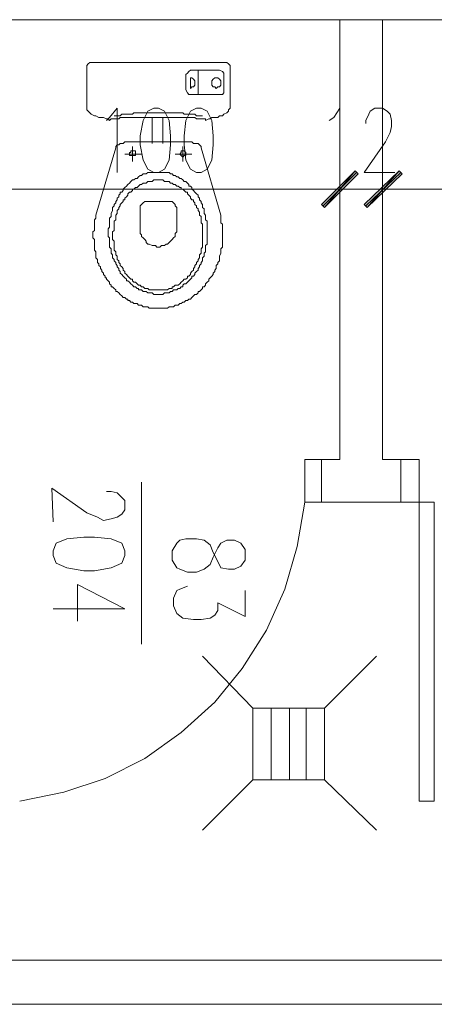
# Model space of a CAD drawing. Header units: inches. Extents: x -1441 to 3871, y -4351 to 2413.
# Tile 173 of 256: x -827 to -711, y -73 to 200. Entities that reach past the tile are written whole.
import ezdxf

# ---------------------------------------------------------------- set-up
doc = ezdxf.new("R2010")
doc.units = ezdxf.units.IN
doc.header["$MEASUREMENT"] = 0
for name, color, linetype in [('at_Entity', 7, 'Continuous'), ('at_Rect', 7, 'Continuous'), ('at_Solid', 7, 'Continuous')]:
    doc.layers.add(name, color=color, linetype=linetype)

msp = doc.modelspace()

# ---------------------------------------------------------------- hatches: boundary and pattern name
at = {"layer": 'at_Solid', "lineweight": 15}
for points in [[(-733.50335, 157.94931), (-741.96611, 147.78828), (-742.81525, 148.63265)], [(-733.50335, 157.94931), (-741.96611, 147.78828), (-742.81525, 148.63265)], [(-732.65422, 157.10018), (-733.50335, 157.94931), (-741.96611, 147.78828)], [(-732.65422, 157.10018), (-733.50335, 157.94931), (-741.96611, 147.78828)], [(-730.96071, 148.63265), (-730.11157, 147.78828), (-721.22425, 157.94931)], [(-730.96071, 148.63265), (-730.11157, 147.78828), (-721.22425, 157.94931)], [(-730.11157, 147.78828), (-721.22425, 157.94931), (-720.37988, 157.10018)], [(-730.11157, 147.78828), (-721.22425, 157.94931), (-720.37988, 157.10018)]]:
    msp.add_hatch(color=7, dxfattribs=at).paths.add_polyline_path(points)

# ---------------------------------------------------------------- linework, layer by layer
at = {"layer": 'at_Entity', "color": 7, "lineweight": 15}
for p, q in [((-513.81513, 199.85284), (-1011.60083, 199.85284)), ((-737.73473, 199.85284), (-737.73473, 77.94429)), ((-725.88019, 77.94429), (-725.88019, 199.85284)), ((-807.99852, 187.15394), (-807.57395, 187.57851)), ((-807.99852, 174.8796), (-807.99852, 187.15394)), ((-807.57395, 187.57851), (-807.15415, 188.00308)), ((-807.15415, 188.00308), (-769.05743, 188.00308)), ((-779.63826, 185.46043), (-779.21369, 185.885)), ((-779.21369, 185.885), (-771.17073, 185.885)), ((-777.10039, 185.885), (-777.10039, 179.11098)), ((-771.17073, 185.885), (-770.32637, 185.46043)), ((-769.05743, 188.00308), (-768.63286, 187.57851)), ((-768.63286, 187.57851), (-768.20829, 187.15394)), ((-768.20829, 187.15394), (-768.20829, 175.30417)), ((-780.4874, 184.61606), (-780.06283, 185.03586)), ((-780.4874, 180.38469), (-780.4874, 184.61606)), ((-780.06283, 185.03586), (-779.63826, 185.46043)), ((-778.7939, 183.76693), (-779.21369, 183.76693)), ((-779.21369, 183.76693), (-779.21369, 182.49799)), ((-778.36933, 183.34713), (-778.7939, 183.76693)), ((-777.94476, 182.92256), (-778.36933, 183.34713)), ((-773.28881, 182.92256), (-772.86901, 183.34713)), ((-772.86901, 183.34713), (-772.44444, 183.76693)), ((-772.44444, 183.76693), (-772.01987, 183.76693)), ((-772.01987, 183.76693), (-771.5953, 183.76693)), ((-771.5953, 183.76693), (-771.17073, 183.34713)), ((-771.17073, 183.34713), (-770.75094, 182.92256)), ((-770.32637, 185.46043), (-769.9018, 185.03586)), ((-769.9018, 185.03586), (-769.9018, 179.53555)), ((-780.06283, 179.53555), (-780.4874, 180.38469)), ((-779.21369, 182.49799), (-779.21369, 180.80448)), ((-779.21369, 180.80448), (-778.7939, 181.22905)), ((-778.7939, 181.22905), (-778.36933, 181.22905)), ((-778.36933, 181.22905), (-777.94476, 181.65362)), ((-777.94476, 181.65362), (-777.94476, 182.92256)), ((-773.28881, 181.65362), (-773.28881, 182.92256)), ((-772.86901, 181.22905), (-773.28881, 181.65362)), ((-772.44444, 181.22905), (-772.86901, 181.22905)), ((-772.01987, 180.80448), (-772.44444, 181.22905)), ((-771.5953, 181.22905), (-772.01987, 180.80448)), ((-771.17073, 181.22905), (-771.5953, 181.22905)), ((-770.75094, 181.65362), (-771.17073, 181.22905)), ((-770.75094, 182.92256), (-770.75094, 181.65362)), ((-779.63826, 179.11098), (-780.06283, 179.53555)), ((-770.32637, 179.11098), (-779.63826, 179.11098)), ((-769.9018, 179.53555), (-770.32637, 179.11098)), ((-807.57395, 174.45503), (-807.99852, 174.8796)), ((-801.64907, 172.76153), (-799.53099, 175.30417)), ((-799.53099, 175.30417), (-799.53099, 157.52475)), ((-789.37473, 175.30417), (-791.06823, 174.45503)), ((-788.10579, 175.30417), (-789.37473, 175.30417)), ((-786.41229, 174.45503), (-788.10579, 175.30417)), ((-777.52496, 175.30417), (-779.21369, 174.45503)), ((-776.25125, 175.30417), (-777.52496, 175.30417)), ((-774.55775, 174.45503), (-776.25125, 175.30417)), ((-768.20829, 175.30417), (-768.63286, 174.8796)), ((-768.63286, 174.8796), (-768.63286, 174.45503)), ((-739.42824, 172.76153), (-737.73473, 175.30417)), ((-737.73473, 175.30417), (-737.73473, 157.52475)), ((-729.2672, 174.45503), (-727.99827, 175.30417)), ((-727.99827, 175.30417), (-725.88019, 175.30417)), ((-725.88019, 175.30417), (-724.61126, 174.45503)), ((-807.15415, 174.03523), (-807.57395, 174.45503)), ((-806.72958, 173.61066), (-807.15415, 174.03523)), ((-805.88521, 173.18609), (-806.72958, 173.61066)), ((-805.46065, 173.18609), (-805.88521, 173.18609)), ((-804.61151, 172.76153), (-805.46065, 173.18609)), ((-803.34257, 172.76153), (-804.61151, 172.76153)), ((-802.4982, 172.34173), (-803.34257, 172.76153)), ((-802.4982, 171.91716), (-801.64907, 172.76153)), ((-802.07363, 172.34173), (-802.4982, 172.34173)), ((-801.64907, 171.91716), (-802.07363, 172.34173)), ((-801.2245, 172.34173), (-801.64907, 171.91716)), ((-799.11119, 172.34173), (-801.2245, 172.34173)), ((-800.38013, 173.18609), (-798.68662, 173.18609)), ((-798.68662, 172.76153), (-799.11119, 172.34173)), ((-798.68662, 173.18609), (-798.26205, 173.61066)), ((-788.10579, 172.76153), (-798.68662, 172.76153)), ((-798.26205, 173.61066), (-795.29961, 173.61066)), ((-795.29961, 173.61066), (-794.87981, 174.03523)), ((-794.87981, 174.03523), (-781.33177, 174.03523)), ((-791.06823, 174.45503), (-792.33717, 171.91716)), ((-789.7993, 172.76153), (-789.7993, 165.5677)), ((-777.94476, 172.76153), (-788.10579, 172.76153)), ((-788.10579, 172.76153), (-787.68122, 172.76153)), ((-786.83685, 172.76153), (-786.83685, 165.5677)), ((-785.14335, 171.91716), (-786.41229, 174.45503)), ((-781.33177, 174.03523), (-780.9072, 173.61066)), ((-780.9072, 173.61066), (-777.94476, 173.61066)), ((-779.21369, 174.45503), (-780.4874, 171.91716)), ((-777.94476, 173.61066), (-777.52496, 173.18609)), ((-777.52496, 172.34173), (-777.94476, 172.76153)), ((-777.52496, 173.18609), (-775.83145, 173.18609)), ((-774.98232, 172.34173), (-777.52496, 172.34173)), ((-774.13795, 172.34173), (-774.98232, 171.91716)), ((-774.98232, 171.91716), (-774.98232, 172.34173)), ((-773.28881, 171.91716), (-774.55775, 174.45503)), ((-773.71338, 172.34173), (-774.13795, 172.34173)), ((-773.28881, 172.76153), (-773.71338, 172.34173)), ((-771.5953, 172.76153), (-773.28881, 172.76153)), ((-771.17073, 173.18609), (-771.5953, 172.76153)), ((-770.32637, 173.18609), (-771.17073, 173.18609)), ((-769.9018, 173.61066), (-770.32637, 173.18609)), ((-769.05743, 174.03523), (-769.9018, 173.61066)), ((-768.63286, 174.45503), (-769.05743, 174.03523)), ((-740.69717, 171.91716), (-739.42824, 172.76153)), ((-730.53614, 171.91716), (-729.69177, 173.61066)), ((-729.69177, 173.61066), (-729.2672, 174.45503)), ((-724.61126, 174.45503), (-723.76689, 173.61066)), ((-723.76689, 173.61066), (-723.34232, 171.91716)), ((-792.33717, 171.91716), (-793.18154, 167.68101)), ((-784.71878, 167.68101), (-785.14335, 171.91716)), ((-780.4874, 171.91716), (-780.9072, 167.68101)), ((-772.86901, 167.68101), (-773.28881, 171.91716)), ((-730.53614, 171.06802), (-730.53614, 171.91716)), ((-723.34232, 170.22365), (-723.76689, 168.53015)), ((-723.34232, 171.91716), (-723.34232, 170.22365)), ((-793.18154, 167.68101), (-793.18154, 165.14314)), ((-784.71878, 165.14314), (-784.71878, 167.68101)), ((-780.9072, 167.68101), (-780.9072, 165.14314)), ((-772.86901, 165.14314), (-772.86901, 167.68101)), ((-723.76689, 168.53015), (-725.03583, 165.99227)), ((-805.46065, 145.67021), (-799.95556, 164.29877)), ((-799.95556, 164.71857), (-799.53099, 165.14314)), ((-799.95556, 164.29877), (-799.95556, 164.71857)), ((-799.53099, 165.14314), (-799.11119, 165.14314)), ((-799.11119, 165.14314), (-798.68662, 165.5677)), ((-798.68662, 165.5677), (-797.84226, 165.5677)), ((-797.84226, 165.5677), (-797.41769, 165.99227)), ((-797.41769, 165.99227), (-796.14875, 165.99227)), ((-796.14875, 165.99227), (-788.10579, 165.99227)), ((-795.29961, 164.71857), (-795.29961, 160.48719)), ((-793.18154, 165.14314), (-792.33717, 160.91176)), ((-788.10579, 165.99227), (-780.06283, 165.99227)), ((-785.14335, 160.91176), (-784.71878, 165.14314)), ((-781.33177, 164.71857), (-781.33177, 160.48719)), ((-780.9072, 165.14314), (-780.4874, 160.91176)), ((-780.06283, 165.99227), (-778.7939, 165.99227)), ((-778.7939, 165.99227), (-778.36933, 165.5677)), ((-778.36933, 165.5677), (-777.10039, 165.5677)), ((-777.10039, 165.5677), (-776.67582, 165.14314)), ((-776.67582, 165.14314), (-776.25125, 164.71857)), ((-776.25125, 164.71857), (-776.25125, 164.29877)), ((-776.25125, 164.29877), (-770.75094, 145.67021)), ((-773.28881, 160.91176), (-772.86901, 165.14314)), ((-725.03583, 165.99227), (-730.96071, 157.52475)), ((-797.41769, 162.60526), (-792.76174, 162.60526)), ((-795.72418, 163.02983), (-796.14875, 163.02983)), ((-796.14875, 163.02983), (-796.14875, 162.18069)), ((-796.14875, 162.18069), (-795.29961, 162.18069)), ((-794.45524, 163.44963), (-795.72418, 163.44963)), ((-795.72418, 163.44963), (-795.72418, 163.02983)), ((-795.29961, 162.18069), (-795.29961, 161.75612)), ((-795.29961, 161.75612), (-795.29961, 162.18069)), ((-795.29961, 162.18069), (-794.87981, 162.18069)), ((-794.87981, 162.18069), (-794.45524, 162.18069)), ((-794.45524, 162.60526), (-794.45524, 163.44963)), ((-794.45524, 162.18069), (-794.45524, 162.60526)), ((-783.44984, 162.60526), (-778.7939, 162.60526)), ((-782.17614, 162.60526), (-781.75634, 163.02983)), ((-781.75634, 162.18069), (-782.17614, 162.60526)), ((-781.75634, 163.02983), (-781.75634, 163.44963)), ((-781.75634, 163.44963), (-780.9072, 163.44963)), ((-781.33177, 161.75612), (-781.75634, 162.18069)), ((-780.9072, 162.18069), (-781.33177, 161.75612)), ((-780.9072, 163.44963), (-780.4874, 163.02983)), ((-780.4874, 162.18069), (-780.9072, 162.18069)), ((-780.4874, 163.02983), (-780.4874, 162.60526)), ((-780.4874, 162.60526), (-780.4874, 162.18069)), ((-792.33717, 160.91176), (-791.06823, 158.36911)), ((-791.06823, 158.36911), (-789.37473, 157.52475)), ((-788.10579, 157.52475), (-786.41229, 158.36911)), ((-786.41229, 158.36911), (-785.14335, 160.91176)), ((-780.4874, 160.91176), (-779.21369, 158.36911)), ((-779.21369, 158.36911), (-777.52496, 157.52475)), ((-776.25125, 157.52475), (-774.55775, 158.36911)), ((-774.55775, 158.36911), (-773.28881, 160.91176)), ((-737.73473, 160.48719), (-737.73473, 145.25041)), ((-737.73473, 160.48719), (-737.73473, 145.25041)), ((-725.88019, 145.25041), (-725.88019, 160.48719)), ((-725.88019, 145.25041), (-725.88019, 160.48719)), ((-794.45524, 155.83124), (-794.87981, 155.40667)), ((-794.03068, 155.83124), (-794.45524, 155.83124)), ((-793.60611, 156.25581), (-794.03068, 155.83124)), ((-793.18154, 156.67561), (-793.60611, 156.25581)), ((-792.76174, 156.67561), (-793.18154, 156.67561)), ((-792.33717, 157.10018), (-792.76174, 156.67561)), ((-791.4928, 157.10018), (-792.33717, 157.10018)), ((-791.06823, 157.52475), (-791.4928, 157.10018)), ((-788.10579, 157.52475), (-791.06823, 157.52475)), ((-789.37473, 157.52475), (-788.10579, 157.52475)), ((-785.14335, 157.52475), (-788.10579, 157.52475)), ((-784.71878, 157.10018), (-785.14335, 157.52475)), ((-784.29421, 157.10018), (-784.71878, 157.10018)), ((-783.87441, 156.67561), (-784.29421, 157.10018)), ((-783.44984, 156.67561), (-783.87441, 156.67561)), ((-783.02527, 156.25581), (-783.44984, 156.67561)), ((-782.60071, 156.25581), (-783.02527, 156.25581)), ((-782.17614, 155.83124), (-782.60071, 156.25581)), ((-781.75634, 155.83124), (-782.17614, 155.83124)), ((-781.33177, 155.40667), (-781.75634, 155.83124)), ((-777.52496, 157.52475), (-776.25125, 157.52475)), ((-742.81525, 148.63265), (-733.50335, 157.94931)), ((-742.81525, 148.63265), (-733.50335, 157.94931)), ((-742.39068, 148.21285), (-733.07401, 157.52475)), ((-742.39068, 148.21285), (-733.07401, 157.52475)), ((-733.50335, 157.94931), (-741.96611, 147.78828)), ((-733.50335, 157.94931), (-741.96611, 147.78828)), ((-733.50335, 157.94931), (-741.96611, 147.78828)), ((-733.50335, 157.94931), (-741.96611, 147.78828)), ((-741.96611, 147.78828), (-732.65422, 157.10018)), ((-741.96611, 147.78828), (-732.65422, 157.10018)), ((-732.65422, 157.10018), (-733.50335, 157.94931)), ((-732.65422, 157.10018), (-733.50335, 157.94931)), ((-721.22425, 157.94931), (-730.96071, 148.63265)), ((-721.22425, 157.94931), (-730.96071, 148.63265)), ((-730.96071, 157.52475), (-722.49795, 157.52475)), ((-720.79968, 157.52475), (-730.53614, 148.21285)), ((-720.79968, 157.52475), (-730.53614, 148.21285)), ((-730.11157, 147.78828), (-721.22425, 157.94931)), ((-730.11157, 147.78828), (-721.22425, 157.94931)), ((-730.11157, 147.78828), (-721.22425, 157.94931)), ((-730.11157, 147.78828), (-721.22425, 157.94931)), ((-720.37988, 157.10018), (-730.11157, 147.78828)), ((-720.37988, 157.10018), (-730.11157, 147.78828)), ((-721.22425, 157.94931), (-720.37988, 157.10018)), ((-721.22425, 157.94931), (-720.37988, 157.10018)), ((-797.41769, 153.29337), (-797.84226, 152.8688)), ((-796.99312, 153.71316), (-797.41769, 153.29337)), ((-796.56855, 154.13773), (-796.99312, 153.71316)), ((-796.14875, 154.5623), (-796.56855, 154.13773)), ((-795.72418, 154.98687), (-796.14875, 154.5623)), ((-795.29961, 155.40667), (-795.72418, 154.98687)), ((-794.87981, 155.40667), (-795.29961, 155.40667)), ((-794.45524, 153.29337), (-794.87981, 152.8688)), ((-794.03068, 153.29337), (-794.45524, 153.29337)), ((-793.60611, 153.71316), (-794.03068, 153.29337)), ((-793.18154, 154.13773), (-793.60611, 153.71316)), ((-792.76174, 154.13773), (-793.18154, 154.13773)), ((-792.33717, 154.5623), (-792.76174, 154.13773)), ((-791.4928, 154.5623), (-792.33717, 154.5623)), ((-791.06823, 154.98687), (-791.4928, 154.5623)), ((-789.7993, 154.98687), (-791.06823, 154.98687)), ((-789.37473, 155.40667), (-789.7993, 154.98687)), ((-788.10579, 155.40667), (-789.37473, 155.40667)), ((-786.83685, 155.40667), (-788.10579, 155.40667)), ((-786.41229, 154.98687), (-786.83685, 155.40667)), ((-785.14335, 154.98687), (-786.41229, 154.98687)), ((-784.71878, 154.5623), (-785.14335, 154.98687)), ((-784.29421, 154.5623), (-784.71878, 154.5623)), ((-783.87441, 154.13773), (-784.29421, 154.5623)), ((-783.44984, 154.13773), (-783.87441, 154.13773)), ((-783.02527, 153.71316), (-783.44984, 154.13773)), ((-782.60071, 153.71316), (-783.02527, 153.71316)), ((-782.17614, 153.29337), (-782.60071, 153.71316)), ((-781.75634, 153.29337), (-782.17614, 153.29337)), ((-781.75634, 152.8688), (-781.75634, 153.29337)), ((-780.9072, 154.98687), (-781.33177, 155.40667)), ((-780.4874, 154.98687), (-780.9072, 154.98687)), ((-780.06283, 154.5623), (-780.4874, 154.98687)), ((-779.63826, 154.13773), (-780.06283, 154.5623)), ((-779.63826, 153.71316), (-779.63826, 154.13773)), ((-779.21369, 153.71316), (-779.63826, 153.71316)), ((-778.7939, 153.29337), (-779.21369, 153.71316)), ((-778.7939, 152.8688), (-778.7939, 153.29337)), ((-743.23505, 152.8688), (-832.1274, 152.8688)), ((-799.11119, 150.75072), (-799.53099, 150.33092)), ((-799.53099, 150.33092), (-799.53099, 149.90636)), ((-798.68662, 151.59986), (-799.11119, 151.17529)), ((-799.11119, 151.17529), (-799.11119, 150.75072)), ((-798.26205, 152.02443), (-798.68662, 152.02443)), ((-798.68662, 152.02443), (-798.68662, 151.59986)), ((-797.84226, 152.44423), (-798.26205, 152.02443)), ((-797.84226, 152.8688), (-797.84226, 152.44423)), ((-796.99312, 150.75072), (-797.41769, 150.33092)), ((-797.41769, 150.33092), (-797.41769, 149.90636)), ((-796.56855, 151.17529), (-796.99312, 150.75072)), ((-796.14875, 152.02443), (-796.56855, 151.59986)), ((-796.56855, 151.59986), (-796.56855, 151.17529)), ((-795.72418, 152.02443), (-796.14875, 152.02443)), ((-795.29961, 152.44423), (-795.72418, 152.02443)), ((-794.87981, 152.8688), (-795.29961, 152.8688)), ((-795.29961, 152.8688), (-795.29961, 152.44423)), ((-781.33177, 152.8688), (-781.75634, 152.8688)), ((-780.9072, 152.44423), (-781.33177, 152.8688)), ((-780.4874, 152.02443), (-780.9072, 152.44423)), ((-780.06283, 152.02443), (-780.4874, 152.02443)), ((-780.06283, 151.59986), (-780.06283, 152.02443)), ((-779.63826, 151.17529), (-780.06283, 151.59986)), ((-779.21369, 150.75072), (-779.63826, 151.17529)), ((-779.21369, 150.33092), (-779.21369, 150.75072)), ((-778.7939, 149.90636), (-779.21369, 150.33092)), ((-778.36933, 152.44423), (-778.7939, 152.8688)), ((-777.94476, 152.02443), (-778.36933, 152.44423)), ((-777.52496, 151.59986), (-777.94476, 152.02443)), ((-777.10039, 151.17529), (-777.52496, 151.59986)), ((-777.10039, 150.75072), (-777.10039, 151.17529)), ((-776.67582, 150.33092), (-777.10039, 150.75072)), ((-776.67582, 149.90636), (-776.67582, 150.33092)), ((-743.23505, 152.8688), (-748.74013, 152.8688)), ((-745.77769, 152.8688), (-729.2672, 152.8688)), ((-745.77769, 152.8688), (-729.2672, 152.8688)), ((-725.88019, 152.8688), (-737.73473, 152.8688)), ((-717.41744, 152.8688), (-733.92315, 152.8688)), ((-717.41744, 152.8688), (-733.92315, 152.8688)), ((-719.95531, 152.8688), (-714.45499, 152.8688)), ((-719.95531, 152.8688), (-631.48753, 152.8688)), ((-800.38013, 148.21285), (-800.8047, 147.78828)), ((-800.8047, 147.78828), (-800.8047, 146.94391)), ((-799.95556, 149.05722), (-800.38013, 148.63265)), ((-800.38013, 148.63265), (-800.38013, 148.21285)), ((-799.53099, 149.90636), (-799.95556, 149.48179)), ((-799.95556, 149.48179), (-799.95556, 149.05722)), ((-798.68662, 148.21285), (-799.11119, 147.78828)), ((-799.11119, 147.78828), (-799.11119, 147.36371)), ((-798.26205, 149.05722), (-798.68662, 148.63265)), ((-798.68662, 148.63265), (-798.68662, 148.21285)), ((-797.84226, 149.48179), (-798.26205, 149.05722)), ((-797.41769, 149.90636), (-797.84226, 149.90636)), ((-797.84226, 149.90636), (-797.84226, 149.48179)), ((-792.76174, 148.63265), (-793.18154, 148.21285)), ((-793.18154, 148.21285), (-793.18154, 140.58969)), ((-792.33717, 149.05722), (-792.76174, 148.63265)), ((-791.9126, 149.48179), (-792.33717, 149.05722)), ((-788.52559, 149.48179), (-791.9126, 149.48179)), ((-784.29421, 149.48179), (-788.52559, 149.48179)), ((-783.87441, 149.05722), (-784.29421, 149.48179)), ((-783.44984, 148.63265), (-783.87441, 149.05722)), ((-783.44984, 148.21285), (-783.44984, 148.63265)), ((-783.02527, 147.78828), (-783.44984, 148.21285)), ((-783.02527, 141.01903), (-783.02527, 147.78828)), ((-778.36933, 149.90636), (-778.7939, 149.90636)), ((-778.36933, 149.48179), (-778.36933, 149.90636)), ((-777.94476, 149.05722), (-778.36933, 149.48179)), ((-777.94476, 148.63265), (-777.94476, 149.05722)), ((-777.52496, 148.21285), (-777.94476, 148.63265)), ((-777.52496, 147.78828), (-777.52496, 148.21285)), ((-777.10039, 147.36371), (-777.52496, 147.78828)), ((-776.25125, 149.48179), (-776.67582, 149.90636)), ((-776.25125, 149.05722), (-776.25125, 149.48179)), ((-775.83145, 148.63265), (-776.25125, 149.05722)), ((-775.83145, 147.78828), (-775.83145, 148.63265)), ((-775.40688, 147.36371), (-775.83145, 147.78828)), ((-741.96611, 147.78828), (-742.81525, 148.63265)), ((-741.96611, 147.78828), (-742.81525, 148.63265)), ((-730.96071, 148.63265), (-730.11157, 147.78828)), ((-730.96071, 148.63265), (-730.11157, 147.78828)), ((-805.88521, 144.40127), (-805.46065, 144.82584)), ((-805.46065, 144.82584), (-805.46065, 145.67021)), ((-801.2245, 145.25041), (-801.64907, 144.82584)), ((-801.64907, 144.82584), (-801.64907, 142.28796)), ((-800.8047, 146.94391), (-801.2245, 146.09477)), ((-801.2245, 146.09477), (-801.2245, 145.25041)), ((-799.53099, 146.09477), (-799.95556, 145.67021)), ((-799.95556, 145.67021), (-799.95556, 144.40127)), ((-799.11119, 147.36371), (-799.53099, 146.94391)), ((-799.53099, 146.94391), (-799.53099, 146.09477)), ((-777.10039, 146.94391), (-777.10039, 147.36371)), ((-776.67582, 146.51934), (-777.10039, 146.94391)), ((-776.67582, 145.67021), (-776.67582, 146.51934)), ((-776.25125, 145.25041), (-776.67582, 145.67021)), ((-776.25125, 143.5569), (-776.25125, 145.25041)), ((-775.40688, 146.09477), (-775.40688, 147.36371)), ((-774.98232, 145.67021), (-775.40688, 146.09477)), ((-774.98232, 144.40127), (-774.98232, 145.67021)), ((-770.75094, 145.67021), (-770.75094, 143.5569)), ((-805.88521, 141.43883), (-805.88521, 144.40127)), ((-801.64907, 142.28796), (-802.07363, 141.8634)), ((-799.95556, 144.40127), (-800.38013, 143.98147)), ((-800.38013, 143.98147), (-800.38013, 141.43883)), ((-775.83145, 143.13233), (-776.25125, 143.5569)), ((-775.83145, 136.78288), (-775.83145, 143.13233)), ((-774.55775, 143.98147), (-774.98232, 144.40127)), ((-774.55775, 137.62725), (-774.55775, 143.98147)), ((-770.75094, 143.5569), (-770.32637, 143.13233)), ((-770.32637, 143.13233), (-770.32637, 140.16989)), ((-806.30501, 141.01903), (-805.88521, 141.43883)), ((-806.30501, 140.16989), (-806.30501, 141.01903)), ((-806.30501, 139.32075), (-806.30501, 140.16989)), ((-805.88521, 138.90095), (-806.30501, 139.32075)), ((-802.07363, 141.8634), (-802.07363, 139.74532)), ((-802.07363, 139.74532), (-801.64907, 139.32075)), ((-801.64907, 139.32075), (-801.64907, 136.78288)), ((-800.38013, 141.43883), (-800.8047, 141.01903)), ((-800.8047, 141.01903), (-800.8047, 138.90095)), ((-793.18154, 140.58969), (-792.76174, 140.16989)), ((-792.76174, 140.16989), (-792.76174, 139.74532)), ((-792.76174, 139.74532), (-792.33717, 139.32075)), ((-792.33717, 139.32075), (-791.9126, 138.90095)), ((-784.29421, 138.90095), (-783.87441, 139.32075)), ((-783.87441, 139.32075), (-783.44984, 139.74532)), ((-783.44984, 140.58969), (-783.02527, 141.01903)), ((-783.44984, 139.74532), (-783.44984, 140.58969)), ((-770.32637, 140.16989), (-770.32637, 136.78288)), ((-805.88521, 135.93851), (-805.88521, 138.90095)), ((-801.64907, 136.78288), (-801.2245, 136.35831)), ((-800.8047, 138.90095), (-800.38013, 138.47638)), ((-800.38013, 138.47638), (-800.38013, 135.93851)), ((-791.9126, 138.90095), (-791.4928, 138.47638)), ((-791.4928, 138.47638), (-791.4928, 138.05182)), ((-791.4928, 138.05182), (-791.06823, 137.62725)), ((-791.06823, 137.62725), (-790.64366, 137.62725)), ((-790.64366, 137.62725), (-789.7993, 137.20745)), ((-789.7993, 137.20745), (-788.95016, 137.20745)), ((-788.95016, 137.20745), (-788.52559, 136.78288)), ((-788.52559, 136.78288), (-787.68122, 136.78288)), ((-787.68122, 136.78288), (-787.25665, 137.20745)), ((-787.25665, 137.20745), (-786.41229, 137.20745)), ((-786.41229, 137.20745), (-785.98772, 137.62725)), ((-785.98772, 137.62725), (-785.56315, 137.62725)), ((-785.56315, 137.62725), (-785.14335, 138.05182)), ((-785.14335, 138.05182), (-784.71878, 138.47638)), ((-784.71878, 138.47638), (-784.29421, 138.90095)), ((-776.25125, 136.35831), (-775.83145, 136.78288)), ((-774.98232, 137.20745), (-774.55775, 137.62725)), ((-774.98232, 135.51394), (-774.98232, 137.20745)), ((-770.32637, 136.78288), (-770.75094, 136.35831)), ((-805.46065, 135.51394), (-805.88521, 135.93851)), ((-805.46065, 133.82044), (-805.46065, 135.51394)), ((-805.03608, 133.39587), (-805.46065, 133.82044)), ((-801.2245, 136.35831), (-801.2245, 135.08937)), ((-801.2245, 135.08937), (-800.8047, 134.6648)), ((-800.8047, 134.6648), (-800.8047, 133.82044)), ((-800.8047, 133.82044), (-800.38013, 133.39587)), ((-800.38013, 135.93851), (-799.95556, 135.51394)), ((-799.95556, 135.51394), (-799.95556, 134.6648)), ((-799.95556, 134.6648), (-799.53099, 134.24501)), ((-799.53099, 134.24501), (-799.53099, 133.39587)), ((-777.10039, 133.39587), (-776.67582, 133.82044)), ((-776.67582, 134.6648), (-776.25125, 135.08937)), ((-776.67582, 133.82044), (-776.67582, 134.6648)), ((-776.25125, 135.08937), (-776.25125, 136.35831)), ((-775.83145, 133.82044), (-775.40688, 134.24501)), ((-775.83145, 132.97607), (-775.83145, 133.82044)), ((-775.40688, 135.08937), (-774.98232, 135.51394)), ((-775.40688, 134.24501), (-775.40688, 135.08937)), ((-770.75094, 135.08937), (-771.17073, 134.24501)), ((-771.17073, 134.24501), (-771.17073, 132.97607)), ((-770.75094, 136.35831), (-770.75094, 135.08937)), ((-805.03608, 132.5515), (-805.03608, 133.39587)), ((-804.61151, 132.12693), (-805.03608, 132.5515)), ((-804.61151, 131.70236), (-804.61151, 132.12693)), ((-804.19171, 131.28256), (-804.61151, 131.70236)), ((-804.19171, 130.85799), (-804.19171, 131.28256)), ((-800.38013, 133.39587), (-800.38013, 132.97607)), ((-800.38013, 132.97607), (-799.95556, 132.5515)), ((-799.95556, 132.5515), (-799.95556, 132.12693)), ((-799.95556, 132.12693), (-799.53099, 131.70236)), ((-799.53099, 133.39587), (-799.11119, 132.97607)), ((-799.53099, 131.70236), (-799.53099, 131.28256)), ((-799.53099, 131.28256), (-799.11119, 130.85799)), ((-799.11119, 132.97607), (-799.11119, 132.5515)), ((-799.11119, 132.5515), (-798.68662, 132.12693)), ((-798.68662, 132.12693), (-798.68662, 131.70236)), ((-798.68662, 131.70236), (-798.26205, 131.28256)), ((-798.26205, 131.28256), (-797.84226, 130.85799)), ((-778.36933, 130.85799), (-777.94476, 131.28256)), ((-777.94476, 131.70236), (-777.52496, 132.12693)), ((-777.94476, 131.28256), (-777.94476, 131.70236)), ((-777.52496, 132.5515), (-777.10039, 132.97607)), ((-777.52496, 132.12693), (-777.52496, 132.5515)), ((-777.10039, 132.97607), (-777.10039, 133.39587)), ((-777.10039, 130.85799), (-776.67582, 131.28256)), ((-776.67582, 131.70236), (-776.25125, 132.12693)), ((-776.67582, 131.28256), (-776.67582, 131.70236)), ((-776.25125, 132.5515), (-775.83145, 132.97607)), ((-776.25125, 132.12693), (-776.25125, 132.5515)), ((-771.5953, 132.12693), (-772.01987, 131.70236)), ((-772.01987, 131.70236), (-772.01987, 130.85799)), ((-771.17073, 132.97607), (-771.5953, 132.5515)), ((-771.5953, 132.5515), (-771.5953, 132.12693)), ((-803.76714, 130.43343), (-804.19171, 130.85799)), ((-803.76714, 130.01363), (-803.76714, 130.43343)), ((-803.34257, 129.58429), (-803.76714, 130.01363)), ((-803.34257, 129.16449), (-803.34257, 129.58429)), ((-802.92277, 128.73992), (-803.34257, 129.16449)), ((-802.92277, 128.31535), (-802.92277, 128.73992)), ((-799.11119, 130.85799), (-799.11119, 130.43343)), ((-799.11119, 130.43343), (-798.68662, 130.01363)), ((-798.68662, 130.01363), (-798.68662, 129.58429)), ((-798.68662, 129.58429), (-798.26205, 129.16449)), ((-798.26205, 129.16449), (-797.84226, 128.73992)), ((-797.84226, 130.85799), (-797.84226, 130.43343)), ((-797.84226, 130.43343), (-797.41769, 130.01363)), ((-797.84226, 128.73992), (-797.41769, 128.31535)), ((-797.41769, 130.01363), (-797.41769, 129.58429)), ((-797.41769, 129.58429), (-796.99312, 129.16449)), ((-796.99312, 129.16449), (-796.56855, 128.73992)), ((-796.56855, 128.73992), (-796.14875, 128.31535)), ((-780.06283, 128.31535), (-780.06283, 128.73992)), ((-780.06283, 128.73992), (-779.63826, 128.73992)), ((-779.63826, 128.73992), (-779.21369, 129.16449)), ((-779.21369, 129.58429), (-778.7939, 130.01363)), ((-779.21369, 129.16449), (-779.21369, 129.58429)), ((-778.7939, 130.01363), (-778.36933, 130.43343)), ((-778.7939, 128.31535), (-778.7939, 128.73992)), ((-778.7939, 128.73992), (-778.36933, 128.73992)), ((-778.36933, 130.43343), (-778.36933, 130.85799)), ((-778.36933, 128.73992), (-777.94476, 129.16449)), ((-777.94476, 129.58429), (-777.52496, 130.01363)), ((-777.94476, 129.16449), (-777.94476, 129.58429)), ((-777.52496, 130.01363), (-777.10039, 130.43343)), ((-777.10039, 130.43343), (-777.10039, 130.85799)), ((-773.28881, 128.73992), (-773.71338, 128.31535)), ((-772.86901, 129.16449), (-773.28881, 128.73992)), ((-772.44444, 130.01363), (-772.86901, 129.58429)), ((-772.86901, 129.58429), (-772.86901, 129.16449)), ((-772.01987, 130.85799), (-772.44444, 130.43343)), ((-772.44444, 130.43343), (-772.44444, 130.01363)), ((-802.4982, 128.31535), (-802.92277, 128.31535)), ((-802.4982, 127.89555), (-802.4982, 128.31535)), ((-802.07363, 127.47098), (-802.4982, 127.89555)), ((-801.64907, 127.04641), (-802.07363, 127.47098)), ((-801.64907, 126.62185), (-801.64907, 127.04641)), ((-801.2245, 126.20205), (-801.64907, 126.62185)), ((-801.2245, 125.77748), (-801.2245, 126.20205)), ((-800.8047, 125.77748), (-801.2245, 125.77748)), ((-800.38013, 125.35291), (-800.8047, 125.77748)), ((-797.41769, 128.31535), (-796.99312, 127.89555)), ((-796.99312, 127.89555), (-796.99312, 127.47098)), ((-796.99312, 127.47098), (-796.56855, 127.47098)), ((-796.56855, 127.47098), (-796.14875, 127.04641)), ((-796.14875, 128.31535), (-795.72418, 127.89555)), ((-796.14875, 127.04641), (-795.72418, 126.62185)), ((-795.72418, 127.89555), (-795.29961, 127.89555)), ((-795.72418, 126.62185), (-795.29961, 126.20205)), ((-795.29961, 127.89555), (-795.29961, 127.47098)), ((-795.29961, 127.47098), (-794.87981, 127.04641)), ((-795.29961, 126.20205), (-794.87981, 125.77748)), ((-794.87981, 127.04641), (-794.45524, 127.04641)), ((-794.87981, 125.77748), (-794.45524, 125.77748)), ((-794.45524, 127.04641), (-794.03068, 126.62185)), ((-794.45524, 125.77748), (-794.03068, 125.35291)), ((-794.03068, 126.62185), (-793.60611, 126.20205)), ((-793.60611, 126.20205), (-793.18154, 126.20205)), ((-793.18154, 126.20205), (-792.76174, 125.77748)), ((-792.76174, 125.77748), (-792.33717, 125.77748)), ((-792.33717, 125.77748), (-791.9126, 125.35291)), ((-784.29421, 125.35291), (-784.29421, 125.77748)), ((-784.29421, 125.77748), (-783.87441, 125.77748)), ((-783.87441, 125.77748), (-783.44984, 126.20205)), ((-783.44984, 126.20205), (-782.60071, 126.20205)), ((-782.60071, 126.20205), (-782.17614, 126.62185)), ((-782.17614, 126.62185), (-781.75634, 127.04641)), ((-782.17614, 125.35291), (-781.75634, 125.77748)), ((-781.75634, 127.04641), (-781.33177, 127.47098)), ((-781.75634, 125.77748), (-781.33177, 125.77748)), ((-781.33177, 127.47098), (-780.9072, 127.89555)), ((-781.33177, 126.20205), (-780.9072, 126.62185)), ((-781.33177, 125.77748), (-781.33177, 126.20205)), ((-780.9072, 127.89555), (-780.4874, 127.89555)), ((-780.9072, 126.62185), (-780.4874, 126.62185)), ((-780.4874, 127.89555), (-780.06283, 128.31535)), ((-780.4874, 126.62185), (-780.06283, 127.04641)), ((-780.06283, 127.04641), (-779.63826, 127.47098)), ((-779.63826, 127.47098), (-779.21369, 127.89555)), ((-779.21369, 127.89555), (-778.7939, 128.31535)), ((-775.40688, 125.77748), (-775.83145, 125.77748)), ((-775.83145, 125.77748), (-775.83145, 125.35291)), ((-774.98232, 126.20205), (-775.40688, 125.77748)), ((-774.55775, 127.04641), (-774.98232, 126.62185)), ((-774.98232, 126.62185), (-774.98232, 126.20205)), ((-774.13795, 127.47098), (-774.55775, 127.04641)), ((-773.71338, 128.31535), (-774.13795, 127.89555)), ((-774.13795, 127.89555), (-774.13795, 127.47098)), ((-799.95556, 124.93311), (-800.38013, 125.35291)), ((-799.95556, 124.50854), (-799.95556, 124.93311)), ((-799.53099, 124.50854), (-799.95556, 124.50854)), ((-799.11119, 124.08397), (-799.53099, 124.50854)), ((-798.68662, 123.6594), (-799.11119, 124.08397)), ((-798.26205, 123.2396), (-798.68662, 123.6594)), ((-797.84226, 122.81504), (-798.26205, 123.2396)), ((-794.03068, 125.35291), (-793.60611, 125.35291)), ((-793.60611, 125.35291), (-793.60611, 124.93311)), ((-793.60611, 124.93311), (-792.76174, 124.93311)), ((-792.76174, 124.93311), (-792.33717, 124.50854)), ((-792.33717, 124.50854), (-791.4928, 124.50854)), ((-791.9126, 125.35291), (-791.06823, 125.35291)), ((-791.4928, 124.50854), (-791.06823, 124.08397)), ((-791.06823, 125.35291), (-790.64366, 124.93311)), ((-791.06823, 124.08397), (-789.7993, 124.08397)), ((-790.64366, 124.93311), (-785.56315, 124.93311)), ((-789.7993, 124.08397), (-789.37473, 123.6594)), ((-789.37473, 123.6594), (-786.83685, 123.6594)), ((-786.83685, 123.6594), (-786.41229, 124.08397)), ((-786.41229, 124.08397), (-785.14335, 124.08397)), ((-785.56315, 124.93311), (-785.14335, 125.35291)), ((-785.14335, 125.35291), (-784.29421, 125.35291)), ((-785.14335, 124.08397), (-784.71878, 124.50854)), ((-784.71878, 124.50854), (-784.29421, 124.50854)), ((-784.29421, 124.50854), (-783.87441, 124.93311)), ((-783.87441, 124.93311), (-783.02527, 124.93311)), ((-783.02527, 124.93311), (-782.60071, 125.35291)), ((-782.60071, 125.35291), (-782.17614, 125.35291)), ((-778.36933, 123.2396), (-778.7939, 122.81504)), ((-777.94476, 123.6594), (-778.36933, 123.2396)), ((-777.52496, 123.6594), (-777.94476, 123.6594)), ((-777.10039, 124.08397), (-777.52496, 123.6594)), ((-776.67582, 124.50854), (-777.10039, 124.50854)), ((-777.10039, 124.50854), (-777.10039, 124.08397)), ((-776.25125, 124.93311), (-776.67582, 124.50854)), ((-775.83145, 125.35291), (-776.25125, 124.93311)), ((-797.41769, 122.81504), (-797.84226, 122.81504)), ((-796.99312, 122.39047), (-797.41769, 122.81504)), ((-796.56855, 122.39047), (-796.99312, 122.39047)), ((-796.56855, 121.97067), (-796.56855, 122.39047)), ((-796.14875, 121.97067), (-796.56855, 121.97067)), ((-795.72418, 121.5461), (-796.14875, 121.97067)), ((-795.29961, 121.5461), (-795.72418, 121.5461)), ((-794.87981, 121.12153), (-795.29961, 121.5461)), ((-794.03068, 121.12153), (-794.87981, 121.12153)), ((-793.60611, 120.69696), (-794.03068, 121.12153)), ((-792.76174, 120.69696), (-793.60611, 120.69696)), ((-792.33717, 120.27716), (-792.76174, 120.69696)), ((-791.06823, 120.27716), (-792.33717, 120.27716)), ((-790.64366, 119.85259), (-791.06823, 120.27716)), ((-785.14335, 120.27716), (-785.56315, 119.85259)), ((-783.87441, 120.27716), (-785.14335, 120.27716)), ((-783.44984, 120.69696), (-783.87441, 120.27716)), ((-782.60071, 120.69696), (-783.44984, 120.69696)), ((-782.17614, 121.12153), (-782.60071, 120.69696)), ((-781.75634, 121.12153), (-782.17614, 121.12153)), ((-781.33177, 121.5461), (-781.75634, 121.12153)), ((-780.9072, 121.5461), (-781.33177, 121.5461)), ((-780.4874, 121.97067), (-780.9072, 121.5461)), ((-780.06283, 121.97067), (-780.4874, 121.97067)), ((-779.63826, 122.39047), (-780.06283, 121.97067)), ((-779.21369, 122.39047), (-779.63826, 122.39047)), ((-778.7939, 122.81504), (-779.21369, 122.39047)), ((-788.10579, 119.85259), (-790.64366, 119.85259)), ((-785.56315, 119.85259), (-788.10579, 119.85259)), ((-747.4712, 66.09452), (-747.4712, 77.94429)), ((-747.4712, 77.94429), (-742.81525, 77.94429)), ((-742.81525, 77.94429), (-737.73473, 77.94429)), ((-742.81525, 77.94429), (-742.81525, 66.09452)), ((-742.81525, 77.94429), (-742.81525, 66.09452)), ((-725.88019, 77.94429), (-720.79968, 77.94429)), ((-720.79968, 77.94429), (-720.79968, 66.09452)), ((-720.79968, 77.94429), (-720.79968, 66.09452)), ((-715.72393, 77.94429), (-720.79968, 77.94429)), ((-715.72393, 66.09452), (-715.72393, 77.94429)), ((-792.76174, 71.59484), (-792.76174, 26.72887)), ((-807.99852, 63.13208), (-817.73498, 69.9061)), ((-817.73498, 69.9061), (-817.31041, 60.59421)), ((-802.4982, 69.05697), (-801.2245, 69.05697)), ((-801.2245, 69.05697), (-799.53099, 68.6324)), ((-799.53099, 68.6324), (-798.68662, 67.78803)), ((-798.68662, 67.78803), (-797.41769, 66.51909)), ((-797.41769, 66.51909), (-797.41769, 63.97645)), ((-749.5845, 53.82019), (-747.4712, 66.09452)), ((-742.81525, 66.09452), (-747.4712, 66.09452)), ((-742.81525, 66.09452), (-720.79968, 66.09452)), ((-720.79968, 66.09452), (-715.72393, 66.09452)), ((-805.03608, 61.86314), (-807.99852, 63.13208)), ((-797.41769, 63.97645), (-798.26205, 62.70751)), ((-803.34257, 61.01401), (-805.03608, 61.86314)), ((-801.2245, 61.43858), (-803.34257, 61.01401)), ((-799.53099, 61.86314), (-801.2245, 61.43858)), ((-798.26205, 62.70751), (-799.53099, 61.86314)), ((-816.46605, 54.66455), (-817.31041, 52.55125)), ((-813.5036, 55.93349), (-816.46605, 54.66455)), ((-808.84766, 56.35806), (-813.5036, 55.93349)), ((-805.88521, 56.35806), (-808.84766, 56.35806)), ((-801.2245, 55.93349), (-805.88521, 56.35806)), ((-798.26205, 54.66455), (-801.2245, 55.93349)), ((-797.41769, 52.55125), (-798.26205, 54.66455)), ((-784.29421, 52.55125), (-783.02527, 54.66455)), ((-783.02527, 54.66455), (-782.17614, 55.51369)), ((-782.17614, 55.51369), (-780.4874, 55.93349)), ((-780.4874, 55.93349), (-777.52496, 55.93349)), ((-777.52496, 55.93349), (-775.40688, 55.51369)), ((-775.40688, 55.51369), (-773.71338, 54.23998)), ((-770.75094, 54.66455), (-771.5953, 53.39562)), ((-769.05743, 55.51369), (-770.75094, 54.66455)), ((-766.93936, 55.51369), (-769.05743, 55.51369)), ((-765.24585, 54.66455), (-766.93936, 55.51369)), ((-763.97691, 52.97105), (-765.24585, 54.66455)), ((-817.31041, 52.55125), (-817.31041, 51.27754)), ((-797.41769, 51.27754), (-797.41769, 52.55125)), ((-784.29421, 50.00861), (-784.29421, 52.55125)), ((-773.71338, 54.23998), (-772.86901, 52.12668)), ((-771.5953, 53.39562), (-772.86901, 50.85774)), ((-772.86901, 52.12668), (-771.5953, 49.58881)), ((-763.97691, 50.00861), (-763.97691, 52.97105)), ((-752.97151, 41.96565), (-749.5845, 53.82019)), ((-817.31041, 51.27754), (-816.46605, 49.15947)), ((-816.46605, 49.15947), (-813.5036, 47.89053)), ((-801.2245, 47.89053), (-798.26205, 49.15947)), ((-798.26205, 49.15947), (-797.41769, 51.27754)), ((-783.02527, 47.89053), (-784.29421, 50.00861)), ((-772.86901, 50.85774), (-773.71338, 48.73967)), ((-771.5953, 49.58881), (-770.75094, 47.89053)), ((-765.24585, 48.3151), (-763.97691, 50.00861)), ((-813.5036, 47.89053), (-808.84766, 47.04616)), ((-808.84766, 47.04616), (-805.88521, 47.04616)), ((-805.88521, 47.04616), (-801.2245, 47.89053)), ((-782.17614, 47.47073), (-783.02527, 47.89053)), ((-780.06283, 46.62159), (-782.17614, 47.47073)), ((-777.52496, 46.62159), (-780.06283, 46.62159)), ((-775.40688, 47.47073), (-777.52496, 46.62159)), ((-773.71338, 48.73967), (-775.40688, 47.47073)), ((-770.75094, 47.89053), (-768.63286, 47.47073)), ((-768.63286, 47.47073), (-766.93936, 47.47073)), ((-766.93936, 47.47073), (-765.24585, 48.3151)), ((-797.41769, 36.46533), (-810.53639, 43.23458)), ((-810.53639, 43.23458), (-810.53639, 33.07832)), ((-783.87441, 39.42777), (-783.02527, 41.54585)), ((-783.02527, 41.54585), (-782.17614, 41.96565)), ((-782.17614, 41.96565), (-780.06283, 42.81478)), ((-763.97691, 41.54585), (-763.97691, 34.34726)), ((-758.05203, 30.54045), (-752.97151, 41.96565)), ((-783.87441, 37.3097), (-783.87441, 39.42777)), ((-797.41769, 36.46533), (-817.31041, 36.46533)), ((-783.02527, 35.19162), (-783.87441, 37.3097)), ((-771.5953, 36.04076), (-772.44444, 34.77183)), ((-763.97691, 34.34726), (-771.5953, 38.15407)), ((-771.5953, 38.15407), (-771.5953, 36.04076)), ((-781.33177, 33.92269), (-783.02527, 35.19162)), ((-778.36933, 33.50289), (-781.33177, 33.92269)), ((-776.25125, 33.50289), (-778.36933, 33.50289)), ((-773.71338, 33.92269), (-776.25125, 33.50289)), ((-772.44444, 34.77183), (-773.71338, 33.92269)), ((-764.82605, 19.95484), (-758.05203, 30.54045)), ((-761.85884, 8.94944), (-775.83145, 23.34185)), ((-741.96611, 8.94944), (-727.5737, 23.34185)), ((-772.44444, 10.64295), (-764.82605, 19.95484)), ((-781.75634, 2.17542), (-772.44444, 10.64295)), ((-761.85884, -10.94329), (-761.85884, 8.94944)), ((-761.85884, 8.94944), (-741.96611, 8.94944)), ((-756.78309, -10.94329), (-756.78309, 8.94944)), ((-751.70258, -10.94329), (-751.70258, 8.94944)), ((-747.04663, -10.94329), (-747.04663, 8.94944)), ((-741.96611, -10.94329), (-741.96611, 8.94944)), ((-791.9126, -5.0184), (-781.75634, 2.17542)), ((-802.92277, -10.51872), (-791.9126, -5.0184)), ((-814.34797, -14.3303), (-802.92277, -10.51872)), ((-775.83145, -24.91113), (-761.85884, -10.94329)), ((-741.96611, -10.94329), (-761.85884, -10.94329)), ((-727.5737, -24.91113), (-741.96611, -10.94329)), ((-826.62231, -16.86817), (-814.34797, -14.3303)), ((-1011.60083, -60.88978), (-468.51981, -60.88978)), ((-1011.60083, -73.16888), (-513.81513, -73.16888))]:
    msp.add_line(p, q, dxfattribs=at)
at = {"layer": 'at_Rect', "color": 7, "lineweight": 15}
for p, q in [((-711.49203, 66.09643), (-715.72393, 66.09643)), ((-715.72393, -16.86817), (-715.72393, 66.09643)), ((-711.49203, 66.09643), (-711.49203, -16.86817)), ((-715.72393, -16.86817), (-711.49203, -16.86817))]:
    msp.add_line(p, q, dxfattribs=at)

doc.saveas('drawing.dxf')
